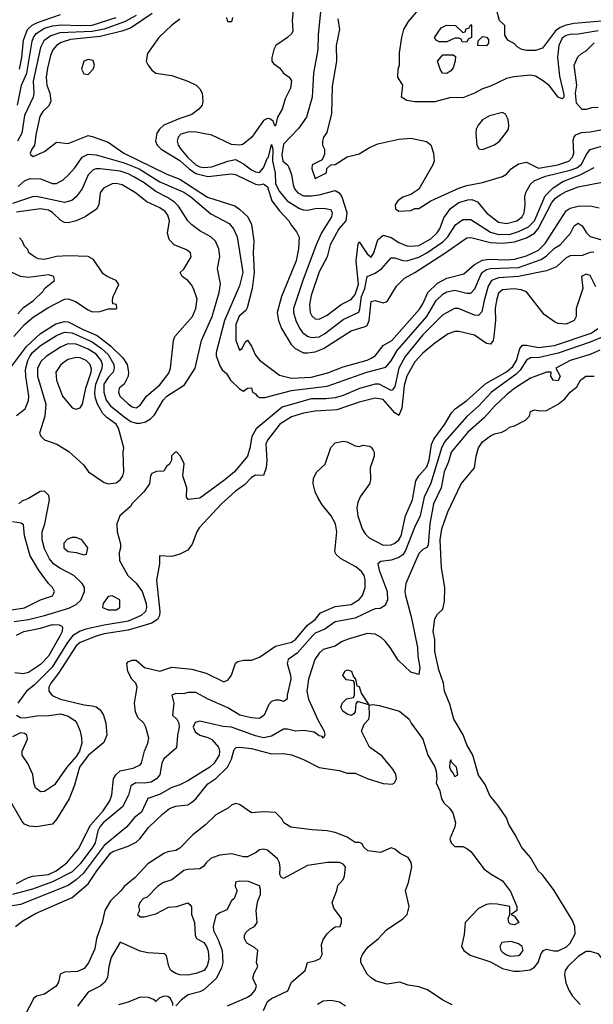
# Model space of a CAD drawing. Header units: inches. Extents: x 1793402 to 1900366, y 320852 to 470679.
# Tile 127 of 256: x 1805166 to 1808046, y 378080 to 383019. Entities that reach past the tile are written whole.
import ezdxf

# ---------------------------------------------------------------- set-up
doc = ezdxf.new("R2010")
doc.units = ezdxf.units.IN
doc.header["$MEASUREMENT"] = 0
doc.layers.add('B8307', color=7, linetype='Continuous')
doc.layers.add('B8308', color=7, linetype='Continuous')

msp = doc.modelspace()

# ---------------------------------------------------------------- linework, layer by layer
at = {"layer": 'B8307', "color": 4}
for points, elevation in [([(1807135.9, 380000), (1807163.6, 379870), (1807165.4, 379825.4), (1807175.1, 379770), (1807170, 379734), (1807130, 379746), (1807065.2, 379805.2), (1807026, 379870), (1807001.4, 379901.4), (1806979.9, 379919.9), (1806950, 379936.3), (1806910, 379939.1), (1806809.6, 379910.4), (1806781.7, 379898.3), (1806750, 379876.3), (1806690, 379858.8), (1806670, 379841), (1806647, 379810), (1806616.2, 379710), (1806607.6, 379650), (1806616.2, 379610), (1806663.9, 379503.9), (1806694, 379450), (1806698, 379430), (1806690, 379414), (1806683.6, 379423.6), (1806670, 379426), (1806644, 379444), (1806592.7, 379452.7), (1806550, 379450.5), (1806510, 379460.7), (1806490, 379460.7), (1806430, 379424), (1806390, 379417.1), (1806350, 379426.7), (1806230, 379470.4), (1806186.8, 379473.2), (1806070, 379499.3), (1806046.2, 379493.8), (1806037, 379470), (1806046.7, 379446.7), (1806070, 379429.6), (1806110, 379418.4), (1806130, 379407.3), (1806163.6, 379370), (1806169.6, 379350), (1806167.8, 379330), (1806142.9, 379290), (1806120.9, 379270), (1806010, 379200.7), (1805970, 379181), (1805930, 379168), (1805867.2, 379132.8), (1805808.5, 379111.6), (1805777.2, 379042.8), (1805742.6, 379017.4), (1805704, 378970), (1805590, 378876.5), (1805484.2, 378735.8), (1805450, 378704.2), (1805410, 378675.8), (1805170, 378580.4), (1805075.5, 378564.5)], 268), ([(1805841.5, 380000), (1805828.5, 379991.6), (1805710, 379956.1), (1805590, 379937.8), (1805550, 379927.2), (1805470, 379894.9), (1805450, 379878.4), (1805360, 379740), (1805321.6, 379690), (1805311.8, 379670), (1805312.3, 379650), (1805328.2, 379628.2), (1805370, 379609.6), (1805490, 379582.4), (1805530, 379577.6), (1805550, 379571.6), (1805570, 379557), (1805586, 379530), (1805598.9, 379490), (1805602.9, 379430), (1805587.5, 379392.5), (1805510, 379328.4), (1805465.4, 379270), (1805441.6, 379178.4), (1805414.5, 379110), (1805352.3, 379010), (1805330, 378982.8), (1805250, 378970.6), (1805213.2, 378973.2), (1805190, 378982.8), (1805177.5, 378997.5), (1805078, 379170)], 284), ([(1806758.9, 380000), (1806750, 379998.4), (1806698.3, 379961.7), (1806650, 379941.6), (1806637, 379930), (1806559.7, 379840.3), (1806514, 379810), (1806509.3, 379790), (1806526, 379730), (1806527, 379710), (1806508.7, 379630), (1806508, 379610), (1806490, 379598), (1806470, 379606), (1806450, 379606), (1806430, 379598), (1806416, 379584), (1806393.2, 379530), (1806370, 379514), (1806330, 379516.3), (1806271.3, 379530), (1806210, 379567.3), (1806111.3, 379610), (1806050, 379644), (1806010, 379644), (1805990, 379637.3), (1805950, 379638.8), (1805930, 379631), (1805939.3, 379590), (1805933.2, 379530), (1805954.5, 379510), (1805964.5, 379490), (1805967, 379470), (1805958, 379430), (1805953.6, 379366.4), (1805889.6, 379310.4), (1805879.5, 379290), (1805869.5, 379230.5), (1805853.2, 379210), (1805825.6, 379194.4), (1805791.3, 379188.7), (1805749.7, 379190.3), (1805723.8, 379176.2), (1805711.8, 379128.2), (1805681.6, 379070), (1805585.1, 378990), (1805568.3, 378970), (1805558.9, 378950), (1805544.7, 378890), (1805532.6, 378870), (1805470, 378784.9), (1805430, 378744.9), (1805330, 378693.4), (1805230, 378656.5), (1805130, 378630.2)], 272), ([(1805149, 379931), (1805186, 379950), (1805270, 379966.3), (1805330, 379985.6), (1805363.7, 379983.7), (1805377, 379977), (1805381.2, 379970), (1805378.4, 379950), (1805369.6, 379930), (1805310, 379826), (1805270, 379783.8), (1805210, 379744.9), (1805183.2, 379736.8), (1805142, 379742)], 292), ([(1805145.2, 378470), (1805181.4, 378498.6), (1805245.2, 378534.8), (1805430, 378614.9), (1805510, 378683.8), (1805553, 378750), (1805621.8, 378838.2), (1805633.9, 378846.1), (1805710, 378872.2), (1805750, 378892.7), (1805769.7, 378910.3), (1805812.8, 378967.2), (1805884.1, 379035.9), (1805918, 379062), (1805950, 379073.4), (1806010, 379080.5), (1806030, 379093), (1806050, 379110.6), (1806110, 379186), (1806150, 379212.4), (1806209.6, 379270), (1806229.7, 379310), (1806242.4, 379357.6), (1806252.3, 379367.7), (1806270, 379370.4), (1806330, 379363.1), (1806430, 379336.4), (1806490, 379337.1), (1806530.5, 379330.5), (1806590, 379307.3), (1806670, 379267.3), (1806770, 379253), (1806810, 379239.1), (1806850, 379239.1), (1806910, 379213), (1806990, 379187.7), (1807036, 379184), (1807048, 379190), (1807058, 379210), (1807053.6, 379233.6), (1807038.6, 379258.6), (1806985.1, 379325.1), (1806921.2, 379370), (1806882, 379450), (1806894.6, 379485.4), (1806918, 379510), (1806922, 379530), (1806920.4, 379579.6), (1806936.4, 379583.6), (1806970, 379579.1), (1807072, 379550), (1807122, 379510), (1807131.3, 379490), (1807190.6, 379410), (1807214.4, 379330), (1807250.2, 379270.2), (1807257.4, 379250), (1807260.5, 379210), (1807257.3, 379190), (1807274.8, 379150), (1807284, 379110), (1807294.8, 379090), (1807324.2, 379064.2), (1807340.9, 379040.9), (1807353.4, 378990), (1807350.6, 378969.4), (1807324.7, 378910), (1807332, 378890), (1807350, 378872), (1807390, 378871.3), (1807410, 378861), (1807430, 378846), (1807497.6, 378757.6), (1807532.1, 378732.1), (1807590, 378699.5), (1807630, 378645.5), (1807661, 378570), (1807662, 378550), (1807634, 378530), (1807650, 378522), (1807671.3, 378490), (1807650, 378478), (1807630, 378482), (1807622, 378490), (1807618, 378510), (1807626, 378530), (1807626, 378570), (1807562.7, 378582.7), (1807530, 378583.7), (1807510, 378580.7), (1807470, 378560.7), (1807402.8, 378490), (1807397.3, 378430), (1807384, 378370), (1807394.8, 378350), (1807426.9, 378326.9), (1807530, 378292.7), (1807590, 378259.5), (1807645.9, 378245.8), (1807674.9, 378245.1), (1807727.9, 378252.1), (1807750, 378265.5), (1807769.6, 378290), (1807784.7, 378335.3), (1807795.3, 378350), (1807810, 378356.3), (1807847.4, 378347.4), (1807870, 378347.8), (1807911.4, 378368.6), (1807930, 378387), (1807954, 378434), (1807953.2, 378470), (1807940.9, 378500.9), (1807848.7, 378650), (1807790, 378728.7), (1807768.7, 378750), (1807730, 378815.3), (1807686.3, 378866.3), (1807654, 378930), (1807621.5, 378981.5), (1807610, 379015.3), (1807570, 379074), (1807526.8, 379126.8), (1807502.5, 379182.5), (1807469.6, 379229.6), (1807440.9, 379330), (1807410, 379382), (1807391.8, 379431.8), (1807345.1, 379510), (1807325.4, 379585.4), (1807299.3, 379650), (1807293.2, 379690), (1807270, 379758), (1807249.4, 379850), (1807249.4, 379909.4), (1807241.2, 379950), (1807248.1, 380000)], 264), ([(1805150, 378685.7), (1805205.6, 378714.4), (1805230, 378721.7), (1805310, 378730.3), (1805349.5, 378750), (1805402.9, 378790), (1805461.1, 378858.9), (1805521.8, 378978.2), (1805585.6, 379050), (1805618.8, 379101.2), (1805627.8, 379130), (1805637.6, 379210), (1805648.4, 379231.6), (1805670, 379250.4), (1805736.3, 379263.7), (1805770, 379280.7), (1805778, 379290), (1805791.8, 379350), (1805809.4, 379390), (1805814.8, 379414.8), (1805799, 379470), (1805789.3, 379489.3), (1805759, 379519), (1805746.6, 379546.6), (1805742.7, 379590), (1805755.3, 379670), (1805748.7, 379690), (1805729, 379710), (1805709.4, 379749.4), (1805704, 379790), (1805710, 379798), (1805730, 379806), (1805750, 379806), (1805792, 379770), (1805870, 379751), (1805930, 379770.7), (1806030, 379761.6), (1806101.6, 379741.6), (1806190, 379698), (1806213.2, 379706.8), (1806228.7, 379730), (1806249.2, 379790.8), (1806261.2, 379798.8), (1806290, 379806), (1806330, 379806.8), (1806370, 379820.7), (1806450, 379875.8), (1806530, 379896.5), (1806550, 379910.4), (1806610, 379982), (1806635.4, 380000)], 276), ([(1805701.5, 380000), (1805590, 379982.4), (1805498.7, 379961.3), (1805470, 379951.8), (1805431.6, 379928.4), (1805401.7, 379890), (1805328.3, 379771.7), (1805239, 379681), (1805199.5, 379650), (1805157.2, 379590)], 288), ([(1805149, 379530), (1805170, 379519), (1805190, 379517.2), (1805250, 379526.6), (1805312.3, 379527.7), (1805370, 379536.2), (1805410, 379524.5), (1805442.9, 379502.9), (1805452.7, 379490), (1805469.5, 379450), (1805476.9, 379416.9), (1805477.4, 379390), (1805466.9, 379350), (1805450, 379323.1), (1805402, 379270), (1805340.1, 379179.9), (1805290, 379146.8), (1805270, 379146), (1805245.2, 379165.2), (1805237.3, 379190), (1805232.5, 379232.5), (1805207.5, 379287.5), (1805178, 379330), (1805178, 379350), (1805204.7, 379410), (1805202, 379430), (1805190, 379438), (1805170, 379442), (1805130, 379422)], 288), ([(1807336.8, 378076.8), (1807290, 378101), (1807212.8, 378152.8), (1807170, 378167.3), (1807115.9, 378175.9), (1807074, 378190), (1807010, 378180.5), (1806955.9, 378195.9), (1806931.3, 378210), (1806910.7, 378230.7), (1806878, 378290), (1806878, 378310), (1806886.8, 378330), (1806914.2, 378365.8), (1806967.3, 378410), (1807006.6, 378453.4), (1807090, 378509.2), (1807111.3, 378530), (1807122, 378570), (1807102, 378650), (1807118, 378690), (1807134, 378770), (1807130.6, 378790.6), (1807116.3, 378816.3), (1807076, 378836), (1807050, 378858), (1807030, 378864.7), (1806978, 378842), (1806914, 378850), (1806892, 378870), (1806884.7, 378884.7), (1806871.1, 378891.1), (1806850, 378891.3), (1806810, 378918), (1806750, 378940.7), (1806710, 378950.6), (1806634.4, 378954.4), (1806527.7, 378967.7), (1806492, 378990), (1806482, 379010), (1806450, 379042), (1806390, 379046), (1806330, 379041), (1806270, 379082.8), (1806250, 379086.8), (1806230, 379078.8), (1806214.5, 379065.5), (1806150, 379030.6), (1806099.4, 378980.6), (1806035.1, 378930), (1805970, 378862.8), (1805949.4, 378850.6), (1805910, 378844.9), (1805890, 378836.3), (1805810, 378784), (1805744.8, 378715.2), (1805690, 378670.8), (1805676, 378650), (1805621.4, 378598.6), (1805594, 378550), (1805580.7, 378490), (1805552, 378410), (1805542.7, 378357.3), (1805511.5, 378288.5), (1805490, 378258.8), (1805455.9, 378244.1), (1805390, 378240.7), (1805369.3, 378230.7), (1805360.9, 378190), (1805349.2, 378170), (1805290, 378130.8), (1805250, 378120.7), (1805237.2, 378110), (1805193.6, 378026.4)], 256), ([(1806390, 378048), (1806410, 378093.2), (1806430, 378109), (1806512.7, 378147.3), (1806531, 378190), (1806598.8, 378250), (1806610.8, 378289.2), (1806650, 378298), (1806674.8, 378310), (1806684.9, 378330), (1806681.1, 378378.9), (1806690, 378404), (1806710, 378434), (1806730, 378454), (1806750, 378468.7), (1806774, 378470), (1806782, 378490), (1806782, 378510), (1806742.5, 378562.5), (1806734.8, 378590), (1806758, 378650), (1806763.6, 378676.4), (1806790, 378706), (1806796.9, 378723.1), (1806802, 378770), (1806790, 378782), (1806771, 378791), (1806710.5, 378790.5), (1806610, 378775.5), (1806490, 378711.3), (1806478, 378718), (1806471.3, 378730), (1806474, 378766), (1806470.6, 378790), (1806460.5, 378810), (1806410, 378852.7), (1806390, 378857.1), (1806370, 378854.9), (1806350, 378839.1), (1806310, 378819.1), (1806290, 378819.1), (1806230, 378834.9), (1806170, 378828.2), (1806126.6, 378813.4), (1806101.2, 378790), (1806089.4, 378770.6), (1806070, 378758.8), (1806010, 378756.3), (1805990, 378750.5), (1805930, 378704.7), (1805888, 378690), (1805858, 378670), (1805804, 378616), (1805788, 378610), (1805768.7, 378590), (1805762, 378570), (1805768, 378550), (1805758, 378530), (1805770, 378518), (1805790, 378518), (1805850, 378534), (1805913.7, 378566.3), (1805954, 378570), (1806010, 378588), (1806020.4, 378580.4), (1806028.7, 378568.7), (1806029, 378530), (1806044, 378490), (1806046, 378426), (1806054, 378410), (1806090, 378389.3), (1806104.5, 378370), (1806111.9, 378348.1), (1806114.9, 378305.1), (1806107.3, 378272.7), (1806092.7, 378250), (1806050, 378234), (1806010, 378226), (1805970, 378228), (1805950, 378234), (1805924, 378250), (1805914, 378270), (1805902.8, 378322.8), (1805893.4, 378333.4), (1805810, 378338), (1805770, 378345.5), (1805670, 378392), (1805625.4, 378314.6), (1805612.7, 378270), (1805606.3, 378213.7), (1805594, 378190), (1805570, 378170.8), (1805510, 378141), (1805455.3, 378070)], 252), ([(1806208.7, 378071.3), (1806310, 378115.1), (1806330.6, 378130), (1806347.3, 378150), (1806354.8, 378170), (1806336, 378210), (1806343.6, 378236.4), (1806362, 378270), (1806354, 378290), (1806362, 378350), (1806345.4, 378365.4), (1806306.2, 378386.2), (1806294, 378410), (1806294.4, 378425.6), (1806300.5, 378439.5), (1806321.6, 378458.4), (1806344.7, 378470), (1806357.3, 378490), (1806353.4, 378550), (1806362, 378598), (1806374, 378630), (1806374.8, 378654.8), (1806370, 378674), (1806315.3, 378695.3), (1806270, 378698), (1806250, 378692), (1806248, 378670), (1806258, 378650), (1806242, 378610), (1806230, 378598), (1806206, 378554), (1806170, 378538.8), (1806150, 378524.7), (1806138, 378470), (1806139.3, 378450), (1806163, 378403), (1806181.6, 378350), (1806185.1, 378290), (1806178.2, 378261.8), (1806154, 378210), (1806090, 378152.7), (1806070, 378141.6), (1806012, 378128), (1805978, 378102), (1805950, 378072)], 248), ([(1808369, 378010), (1808290, 378085.2), (1808249.2, 378130), (1808225.2, 378165.2), (1808204, 378184), (1808189, 378190), (1808179, 378219), (1808106.2, 378286.2), (1808072.3, 378332.3), (1808030, 378345.2), (1808010, 378345.2), (1807970, 378318.7), (1807918, 378270), (1807904.9, 378250), (1807900.5, 378230), (1807908.1, 378188.1), (1807922.8, 378150), (1807940.9, 378120.9), (1807979, 378079)], 264), ([(1805934, 378074), (1805934, 378086), (1805922, 378110), (1805910, 378118), (1805890, 378121), (1805866, 378110), (1805850, 378094), (1805842, 378102), (1805813.2, 378113.2), (1805770, 378116.3), (1805710, 378090.4), (1805662.5, 378077.5)], 248), ([(1806802, 378070), (1806772, 378090), (1806730, 378098.8), (1806690, 378096), (1806661.2, 378078.8)], 252)]:
    msp.add_lwpolyline(points, dxfattribs=dict(at, elevation=elevation))
for points, elevation in [([(1806918, 379582), (1806862, 379598), (1806852.7, 379587.3), (1806850, 379546), (1806843.6, 379536.4), (1806830, 379528.7), (1806810, 379535.3), (1806788, 379550), (1806778, 379570), (1806787.3, 379592.7), (1806807.3, 379612.7), (1806842, 379618), (1806846, 379630), (1806847.3, 379687.3), (1806842, 379702), (1806807.3, 379707.3), (1806788.7, 379728.7), (1806798, 379750), (1806810, 379758), (1806831.3, 379750), (1806842, 379722), (1806852, 379710), (1806858, 379678), (1806870, 379674), (1806881, 379641)], 264), ([(1807330, 379306), (1807324.7, 379295.3), (1807324, 379270), (1807330, 379252), (1807341, 379241), (1807350, 379222), (1807366, 379230), (1807359, 379270), (1807334, 379294)], 268), ([(1807634, 378394), (1807586.8, 378390), (1807576.3, 378370), (1807582, 378350), (1807590, 378342), (1807610, 378328.2), (1807630, 378321.6), (1807670, 378324.9), (1807679, 378330), (1807692.7, 378350), (1807689, 378370), (1807670, 378382.7)], 268)]:
    msp.add_lwpolyline(points, close=True, dxfattribs=dict(at, elevation=elevation))
at = {"layer": 'B8308', "color": 4}
for points, elevation in [([(1806545.3, 383134.7), (1806534.2, 383014.2), (1806537.3, 382962.7), (1806531.3, 382950), (1806511, 382930), (1806451, 382890), (1806441, 382870), (1806431.3, 382830), (1806432, 382810), (1806439.6, 382799.6), (1806470, 382778), (1806490.6, 382750.6), (1806518, 382730), (1806530, 382712), (1806524.7, 382675.3), (1806498, 382622), (1806482.8, 382570), (1806460.7, 382530), (1806450, 382486), (1806446, 382486), (1806438, 382510), (1806422, 382522), (1806410, 382524), (1806390, 382514), (1806330.8, 382430), (1806286.4, 382393.6), (1806270, 382389), (1806230, 382393.2), (1806130, 382439.6), (1806043.4, 382456.6), (1806010, 382454.5), (1805975.5, 382444.5), (1805960.7, 382430), (1805956.3, 382410), (1805961.6, 382390), (1805974.4, 382370), (1806010, 382327.2), (1806050, 382290.3), (1806070, 382281.5), (1806090, 382277.3), (1806130, 382280.8), (1806210, 382308.7), (1806250, 382317.3), (1806290, 382296.3), (1806330, 382265.3), (1806350, 382255.3), (1806370, 382252), (1806390, 382274.9), (1806410, 382326), (1806415.3, 382330), (1806430, 382392), (1806436.4, 382370), (1806434.9, 382310), (1806449.1, 382250), (1806450, 382196), (1806470, 382157.1), (1806508.4, 382110), (1806570, 382072), (1806590, 382064.9), (1806610, 382063.1), (1806650, 382072), (1806692.8, 382072.8), (1806726.4, 382066.4), (1806730, 382062), (1806734.8, 382050), (1806730.6, 382030), (1806680.4, 381950), (1806654.4, 381890), (1806587, 381710), (1806541.3, 381570), (1806540.4, 381550), (1806552.4, 381510), (1806570, 381470.8), (1806585.5, 381450), (1806610, 381430.5), (1806630, 381423.8), (1806670, 381428.5), (1806696.3, 381443.7), (1806790, 381514.9), (1806867.7, 381552.3), (1806874, 381566), (1806881.5, 381630), (1806898.8, 381670), (1806910, 381730.5), (1806950, 381747.6), (1806984.5, 381770), (1807030, 381824), (1807050, 381823.8), (1807090, 381810.4), (1807110, 381808.4), (1807170, 381827.2), (1807210.7, 381849.3), (1807290, 381903.7), (1807314.7, 381930), (1807354, 381990), (1807390, 382016.4), (1807430, 382017.1), (1807530, 381953.4), (1807570, 381942), (1807630, 381943.6), (1807670, 381956.1), (1807720, 381980), (1807749.8, 382010.2), (1807804.5, 382135.5), (1807843.9, 382176.1), (1807892.6, 382207.4), (1807979.8, 382240.2), (1808050, 382278)], 308), ([(1806678.9, 383090), (1806663.9, 382943.9), (1806663, 382870), (1806640.5, 382750), (1806634.4, 382630), (1806605.5, 382530), (1806566.2, 382473.8), (1806490, 382394), (1806481.7, 382341.7), (1806487.7, 382310), (1806510, 382291), (1806516.7, 382276.7), (1806530, 382242), (1806538, 382190), (1806546, 382170), (1806562, 382150), (1806590, 382135.8), (1806630, 382134.9), (1806670, 382141.1), (1806750, 382162.6), (1806770.2, 382150.2), (1806783.1, 382130), (1806808.5, 382051.5), (1806803, 382010), (1806768.4, 381970), (1806724.9, 381890), (1806708.7, 381830), (1806670, 381754), (1806630, 381635.3), (1806620.4, 381590), (1806624.9, 381550), (1806633.2, 381533.2), (1806650, 381518.8), (1806670, 381517.3), (1806710, 381537.1), (1806779.3, 381590), (1806830, 381614.9), (1806850, 381640.5), (1806867.4, 381690), (1806855.4, 381810), (1806865.1, 381894.9), (1806870, 381904.7), (1806910, 381844), (1806930, 381826.8), (1806943.7, 381850), (1806964.7, 381915.3), (1806990, 381937.3), (1807030, 381926), (1807070, 381901.6), (1807110, 381884.9), (1807130, 381882), (1807170, 381886), (1807230, 381919.5), (1807262.4, 381950), (1807274.3, 381970), (1807294.5, 382025.5), (1807328.2, 382071.8), (1807370, 382101.6), (1807415.2, 382115.2), (1807436.1, 382116.1), (1807464.9, 382104.9), (1807510, 382050.5), (1807570, 382002.4), (1807610, 381995.8), (1807661.2, 382010), (1807689.3, 382030), (1807698.4, 382050), (1807703.7, 382090), (1807701.2, 382130), (1807707.2, 382152.8), (1807730, 382194), (1807749.2, 382210), (1807805.9, 382234.1), (1807930, 382263.5), (1807963.7, 382276.3), (1807985.8, 382294.2), (1808013.5, 382346.5), (1808030, 382367.7), (1808110, 382390.4)], 312), ([(1808070, 382963.7), (1807970, 382946), (1807930, 382944.2), (1807910, 382938.9), (1807890, 382927), (1807872.2, 382890), (1807866.7, 382830), (1807876.3, 382736.3), (1807896.9, 382643.1), (1807898, 382630), (1807890, 382622), (1807868.7, 382630), (1807826.3, 382686.3), (1807795.3, 382710), (1807755.3, 382735.3), (1807730, 382740.7), (1807647.1, 382732.9), (1807610, 382724.2), (1807530, 382685.1), (1807488.5, 382671.5), (1807450, 382649.6), (1807390, 382626.3), (1807330, 382627.8), (1807250, 382607.6), (1807150, 382606.6), (1807110, 382614), (1807082, 382630), (1807088.7, 382690), (1807064, 382730), (1807065.2, 382770), (1807072.3, 382790), (1807072.1, 382852.1), (1807084.5, 382930), (1807095.1, 382970), (1807118, 383010), (1807187.5, 383092.5)], 316), ([(1805750, 383039.3), (1805692.2, 383007.8), (1805590, 382970.7), (1805530, 382959.5), (1805366.8, 382953.2), (1805322, 382938), (1805287.3, 382912.7), (1805270, 382879), (1805233.4, 382710), (1805236.4, 382650), (1805232.7, 382630), (1805190, 382539), (1805175.8, 382450), (1805154.4, 382410)], 292), ([(1805164.4, 382770), (1805177.2, 382830), (1805184.6, 382915.4), (1805205.3, 382970), (1805228.8, 382991.2), (1805254.7, 383005.3), (1805370, 383044.2)], 284), ([(1805830.2, 383049.8), (1805722.9, 382977.1), (1805679.3, 382960.7), (1805570, 382935.2), (1805420.7, 382919.3), (1805374.9, 382905.1), (1805350.3, 382889.7), (1805333, 382867), (1805321.2, 382838.8), (1805305.1, 382774.9), (1805299.5, 382730), (1805302, 382690), (1805317.6, 382650), (1805323, 382610), (1805312.5, 382587.5), (1805282.3, 382557.7), (1805267.1, 382532.9), (1805248.4, 382450), (1805241, 382390), (1805226, 382370), (1805218, 382350), (1805221, 382341), (1805232.7, 382332.7), (1805290, 382358), (1805350, 382404.7), (1805410, 382398), (1805510, 382437.3), (1805530, 382433.4), (1805610, 382403.8), (1805689.3, 382349.3), (1805904.3, 382244.3), (1805970, 382218.3), (1806109.2, 382129.2), (1806245.3, 382085.3), (1806268.8, 382068.8), (1806310.5, 382030), (1806330, 381991.3), (1806341.7, 381910), (1806338.7, 381850), (1806343, 381750), (1806332.7, 381670), (1806307.2, 381572.8), (1806300.4, 381559.6), (1806268.4, 381531.6), (1806250.3, 381490), (1806250.5, 381410.5), (1806270, 381361), (1806282, 381370), (1806298, 381402), (1806310, 381410.7), (1806330, 381381), (1806350, 381336.3), (1806370, 381310.5), (1806470, 381236.3), (1806530, 381220.3), (1806630, 381226.3), (1806712.3, 381247.7), (1806790, 381277.1), (1806910, 381310.5), (1806930, 381320.4), (1806950, 381333.4), (1806990, 381384), (1807034.5, 381410), (1807172.9, 381567.1), (1807190, 381594), (1807215.1, 381650), (1807263, 381697), (1807310, 381722.6), (1807395.8, 381744.2), (1807449, 381791), (1807490, 381812.8), (1807522.2, 381817.8), (1807610, 381814.4), (1807650, 381817.3), (1807710, 381834.9), (1807770, 381862.3), (1807803.6, 381896.4), (1807910, 382059.5), (1807930, 382073.1), (1807970, 382083.6), (1808030, 382084.4), (1808074.6, 382074.6)], 296), ([(1808106.5, 383013.5), (1807950, 382999.7), (1807910, 382991.6), (1807879.6, 382980.4), (1807856.4, 382963.6), (1807790, 382875.3), (1807755.3, 382864.7), (1807710, 382864), (1807686, 382870), (1807663.1, 382883.1), (1807650, 382898), (1807616.4, 382916.4), (1807602, 382942), (1807602, 382990), (1807574.6, 383014.6), (1807559, 383070)], 312), ([(1805154.3, 382590), (1805174.3, 382690), (1805202.2, 382750), (1805228.4, 382911.6), (1805234.6, 382930), (1805248.7, 382950), (1805290, 382976.8), (1805330, 382987.7), (1805373.9, 382993.9), (1805470, 382989), (1805530, 382990.8), (1805650.5, 383030)], 288), ([(1805970, 383020.7), (1805930, 382991.8), (1805864, 382930), (1805806.8, 382850), (1805801, 382810), (1805811, 382790), (1805830, 382766), (1805850, 382751), (1805930, 382738.8), (1806010, 382711), (1806052, 382690), (1806070, 382672), (1806082, 382650), (1806084.7, 382610), (1806082, 382590), (1806066, 382570), (1806030, 382542.7), (1805970, 382523.6), (1805890, 382489.6), (1805868, 382470), (1805854.9, 382450), (1805848, 382410), (1805856.3, 382390), (1805876.3, 382370), (1805970, 382312.8), (1806016.5, 382270), (1806050, 382247.7), (1806110, 382232.4), (1806230, 382245.3), (1806250, 382242), (1806350, 382193.4), (1806370, 382190.4), (1806390, 382194.9), (1806410, 382180.7), (1806432.2, 382110), (1806470, 382059.3), (1806517.3, 382010), (1806530, 381986), (1806555.5, 381955.5), (1806568.1, 381928.1), (1806566.4, 381870), (1806554.4, 381810), (1806480.4, 381630), (1806459.3, 381550), (1806466, 381510), (1806480.5, 381470), (1806528, 381390), (1806549, 381369), (1806590, 381348.5), (1806610, 381347), (1806650, 381353.1), (1806690.7, 381369.3), (1806830, 381457.6), (1806900.8, 381479.2), (1806910, 381485.5), (1806920.9, 381510), (1806930, 381604.7), (1806950, 381611), (1806990, 381598), (1807010, 381605.5), (1807058.2, 381681.8), (1807097.4, 381722.6), (1807150, 381750.3), (1807295.5, 381844.5), (1807410, 381924.9), (1807430, 381925.5), (1807530, 381900.8), (1807590, 381897.2), (1807650, 381905.2), (1807710, 381924.7), (1807750, 381947.8), (1807768.6, 381970), (1807837.5, 382102.5), (1807855.9, 382124.1), (1807879.1, 382140.9), (1807910, 382157.6), (1807970, 382179.6), (1808090, 382204.2)], 304), ([(1806234, 383030), (1806230, 383008), (1806210, 383008), (1806206, 383030)], 304), ([(1806763.8, 383023.8), (1806770.7, 382970), (1806754.8, 382890), (1806756, 382810), (1806734.4, 382685.6), (1806730.9, 382549.1), (1806707.1, 382452.9), (1806691.3, 382430), (1806686, 382410), (1806686, 382390), (1806696, 382370), (1806696, 382344), (1806683.6, 382316.4), (1806634, 382290), (1806632, 382270), (1806650, 382222), (1806706, 382250), (1806707.3, 382272.7), (1806728.4, 382291.6), (1806750, 382292), (1806809.3, 382330.7), (1806870, 382346), (1806922, 382378), (1806964.1, 382395.9), (1807070, 382419.1), (1807130, 382424.9), (1807207.9, 382407.9), (1807230.4, 382390.4), (1807244, 382350), (1807247.3, 382310), (1807240.7, 382290), (1807170, 382168), (1807130, 382142), (1807090, 382128.7), (1807064.7, 382110), (1807051.3, 382090), (1807052, 382070), (1807070, 382058), (1807130, 382061), (1807150, 382071.3), (1807170, 382072), (1807229.3, 382110.7), (1807370, 382174.4), (1807410, 382187), (1807490, 382202.4), (1807590, 382233), (1807610, 382244), (1807633.2, 382270), (1807670, 382296.3), (1807710, 382304), (1807770, 382274), (1807868, 382290), (1807922, 382310), (1807942, 382330), (1807948.7, 382350), (1807945.2, 382414.8), (1807949, 382431), (1807958, 382442), (1807986.3, 382453.7), (1808030, 382456.3), (1808110, 382471)], 316), ([(1808070, 382578), (1808036.4, 382576.4), (1808010, 382568.7), (1807990, 382568.7), (1807960.9, 382600.9), (1807956, 382650), (1807963.7, 382690), (1807949.3, 382790), (1807967.3, 382832.7), (1807986, 382850), (1808010, 382862), (1808050, 382902)], 316), ([(1805157.4, 382182.6), (1805190, 382210.5), (1805218, 382222), (1805270, 382220.5), (1805330, 382197.3), (1805350, 382197.3), (1805384.1, 382215.9), (1805410, 382238.8), (1805443.5, 382276.5), (1805479.3, 382330), (1805510, 382344.4), (1805550, 382341.3), (1805690, 382301.3), (1805766, 382270), (1805870, 382204.9), (1805990, 382153.1), (1806024.4, 382130), (1806125.9, 382045.8), (1806216.7, 381996.7), (1806239.1, 381970), (1806258, 381930), (1806286.4, 381750), (1806270, 381684), (1806194, 381510), (1806152.7, 381350), (1806153, 381333), (1806170, 381282), (1806182, 381262), (1806203.6, 381243.6), (1806224.7, 381210), (1806270, 381166.8), (1806290, 381156), (1806310, 381171), (1806330, 381171.3), (1806334, 381150), (1806350, 381142), (1806358, 381130), (1806370, 381122.8), (1806396.5, 381123.5), (1806530, 381158), (1806710, 381180.3), (1806909, 381250), (1807004.5, 381275.5), (1807030, 381307.3), (1807060.9, 381359.1), (1807210, 381530.4), (1807256.9, 381610), (1807290, 381641.6), (1807310, 381654), (1807350, 381662.4), (1807410, 381647.7), (1807430, 381647.7), (1807451, 381669), (1807480.6, 381739.4), (1807490, 381752.4), (1807510, 381765.7), (1807530, 381771.5), (1807670, 381775.8), (1807783.3, 381816.7), (1807810, 381833.7), (1807850, 381872.4), (1807879.3, 381890), (1807931.9, 381948.1), (1807950, 381984.7), (1807970, 381998), (1807990, 381984.7), (1808010.8, 381950), (1808030.5, 381930.5), (1808110, 381908.4)], 292), ([(1805150, 381033.2), (1805193.4, 381066.6), (1805210, 381108), (1805212, 381130), (1805196.5, 381230), (1805195.8, 381264.2), (1805206, 381310), (1805216, 381330), (1805230.4, 381350), (1805270, 381385.1), (1805350, 381434.7), (1805390, 381451.1), (1805430, 381447.4), (1805530, 381402.7), (1805577.4, 381370), (1805610, 381338.9), (1805638.9, 381290), (1805640.5, 381270), (1805634.5, 381250), (1805610, 381223.8), (1805588.7, 381190), (1805587.6, 381150), (1805600.4, 381110), (1805622.4, 381082.4), (1805690, 381026), (1805723.7, 381003.7), (1805750, 380995.1), (1805770, 380995.1), (1805797.6, 381002.4), (1805823.1, 381016.9), (1805843.4, 381036.6), (1805886, 381110), (1805904.9, 381130), (1805992.5, 381187.5), (1806046, 381270), (1806078, 381410), (1806132.2, 381530), (1806168, 381650), (1806174, 381694), (1806158.8, 381770), (1806170.5, 381830.5), (1806165.5, 381870), (1806148.3, 381908.3), (1806126, 381930), (1806070, 381959.1), (1806030.5, 381990.5), (1806010.5, 382010.5), (1805963.1, 382083.1), (1805942.9, 382102.9), (1805907.5, 382127.5), (1805850, 382157), (1805790, 382200.3), (1805739.1, 382230), (1805710, 382245.7), (1805670, 382258.3), (1805569.7, 382270.4), (1805550, 382270.4), (1805535.1, 382264.9), (1805510, 382240.7), (1805479.5, 382170), (1805450, 382130.8), (1805427.5, 382112.5), (1805390, 382101.6), (1805250, 382132.2), (1805230, 382130.4), (1805130, 382096.5)], 288), ([(1805110, 381259.3), (1805200.6, 381379.4), (1805270, 381445.1), (1805346.8, 381493.2), (1805390, 381505.7), (1805410, 381504), (1805484.4, 381464.4), (1805554.2, 381434.2), (1805622.4, 381382.4), (1805683, 381323), (1805704.7, 381290), (1805711.6, 381250), (1805709.7, 381230.3), (1805690, 381190.7), (1805666, 381170), (1805661.2, 381150), (1805669.2, 381130), (1805710, 381092.3), (1805730, 381077), (1805750, 381072.3), (1805770, 381085.2), (1805802, 381130), (1805870, 381187), (1805914.5, 381245.5), (1805923.7, 381270), (1805938, 381410), (1805945.5, 381430), (1806033.4, 381530), (1806050.7, 381570), (1806056.8, 381616.8), (1806038.8, 381670), (1806028.1, 381688.1), (1806010, 381711), (1805982, 381730), (1805972, 381750), (1805990, 381768), (1806026.8, 381830), (1806022.8, 381850), (1806004.1, 381864.1), (1805941, 381890), (1805916.4, 381916.4), (1805908.4, 381948.4), (1805917.4, 382010), (1805910, 382039.1), (1805896.2, 382056.2), (1805870, 382075.8), (1805804.4, 382104.4), (1805747.3, 382150), (1805681, 382190), (1805650, 382197.6), (1805630, 382194.9), (1805586.6, 382173.4), (1805569.5, 382150.5), (1805564, 382090), (1805552.1, 382067.9), (1805495.3, 382030), (1805449.6, 382010.4), (1805410, 382000.5), (1805390, 382002), (1805372.1, 382012.1), (1805331.4, 382051.4), (1805310, 382063.7), (1805270, 382070.3), (1805150, 382053.8)], 284), ([(1805137, 381430), (1805190, 381489.7), (1805234.2, 381525.8), (1805306.8, 381573.2), (1805390, 381616.2), (1805410, 381618.4), (1805445.6, 381605.6), (1805510, 381562.7), (1805530, 381554), (1805570, 381555.3), (1805610, 381568), (1805650, 381568), (1805654, 381570), (1805651.3, 381590), (1805634, 381594), (1805631.6, 381611.6), (1805634.8, 381630), (1805664, 381690), (1805650.6, 381710.6), (1805604.7, 381730), (1805584.1, 381744.1), (1805536.1, 381816.1), (1805510, 381830.6), (1805410, 381834.4), (1805350, 381830.4), (1805290, 381816.3), (1805259.8, 381819.8), (1805245.2, 381825.2), (1805211.3, 381850), (1805206, 381866), (1805190, 381882), (1805178.8, 381910), (1805164.9, 381924.9)], 276), ([(1808048.1, 381851.9), (1808029.7, 381850.3), (1807990, 381836.3), (1807930, 381834.9), (1807910, 381824), (1807861, 381779), (1807810, 381758.4), (1807670, 381730.2), (1807570, 381723.6), (1807535.1, 381710), (1807518.5, 381681.5), (1807496.9, 381610), (1807486.6, 381553.4), (1807470, 381534.8), (1807450, 381536.3), (1807369.5, 381570.5), (1807349.6, 381570.4), (1807290, 381538), (1807190, 381438.4), (1807100.5, 381330), (1807070, 381270.7), (1807050, 381178), (1807037.2, 381162.8), (1807030, 381159.1), (1806970.3, 381190.3), (1806950, 381190.3), (1806871, 381169), (1806790, 381134), (1806750, 381122), (1806703.3, 381116.7), (1806630, 381117.4), (1806484.1, 381075.9), (1806353.8, 380966.2), (1806331.6, 380928.4), (1806322, 380870), (1806309.4, 380830), (1806243.7, 380750), (1806196, 380710), (1806070, 380618.8), (1806012, 380612), (1806003.6, 380623.6), (1806004.7, 380670), (1805984.7, 380730), (1805991.6, 380791.6), (1805974, 380830), (1805954, 380850), (1805946, 380850), (1805928.4, 380831.6), (1805928, 380810), (1805918, 380790), (1805903.1, 380776.9), (1805890, 380754), (1805852.7, 380752.7), (1805830, 380742), (1805822, 380730), (1805818, 380690), (1805788.7, 380650), (1805730, 380591.3), (1805722.7, 380577.3), (1805669.3, 380530.7), (1805653.2, 380490), (1805656, 380450), (1805672.7, 380390), (1805672.7, 380370), (1805664.7, 380344.7), (1805666.3, 380306.3), (1805709, 380230), (1805750, 380192.7), (1805780.5, 380150), (1805801.3, 380090), (1805803, 380070), (1805797.6, 380050), (1805775.1, 380030), (1805710, 380001.3), (1805701.5, 380000)], 288), ([(1805156, 381544), (1805184.9, 381575.1), (1805236, 381610), (1805283, 381657), (1805290.8, 381670), (1805341, 381710), (1805338, 381730), (1805310, 381739.3), (1805210, 381725.3), (1805170, 381730.5), (1805110, 381758.8)], 272), ([(1808058.3, 381678.3), (1808030, 381734.8), (1808010, 381742), (1807986, 381730), (1807992.7, 381670), (1807959.3, 381570), (1807959.3, 381530), (1807949, 381510), (1807910, 381490.7), (1807870, 381494.8), (1807850, 381502.8), (1807799.6, 381539.6), (1807710, 381654), (1807683.8, 381663.8), (1807648.8, 381668.8), (1807590, 381664.4), (1807570, 381646.8), (1807558.9, 381610), (1807553, 381570), (1807554.3, 381510), (1807547, 381430), (1807542.7, 381410), (1807530, 381391), (1807510, 381394), (1807450, 381435.5), (1807370, 381454), (1807350, 381454), (1807317.5, 381442.5), (1807250, 381396.3), (1807190, 381345.5), (1807150, 381302), (1807110, 381230.7), (1807096.3, 381183.7), (1807085.1, 381070), (1807070, 381034), (1807050, 381046.4), (1806990, 381114), (1806950, 381119.5), (1806870, 381099.5), (1806757.5, 381062.5), (1806650, 381055.3), (1806590, 381044.9), (1806530, 381026), (1806472.3, 380990), (1806409.5, 380910), (1806402, 380890), (1806407.3, 380810), (1806402.7, 380770), (1806390, 380732), (1806350, 380734.8), (1806330, 380722.8), (1806294.5, 380685.5), (1806250, 380653.4), (1806179.3, 380590), (1806067, 380470), (1806054.5, 380450), (1806032.5, 380387.5), (1806010, 380358), (1805970, 380338), (1805930, 380326.8), (1805868, 380330), (1805868, 380290), (1805852.5, 380207.5), (1805869.6, 380050), (1805867.6, 380030), (1805857, 380010), (1805841.5, 380000)], 284), ([(1806635.4, 380000), (1806649.5, 380010), (1806676.2, 380043.8), (1806750, 380075.8), (1806830, 380085.3), (1806869.4, 380110), (1806886.6, 380130), (1806900.7, 380170), (1806900.5, 380210), (1806895.1, 380230), (1806882, 380250), (1806853.6, 380273.6), (1806776.6, 380316.6), (1806755.5, 380335.5), (1806748.7, 380350), (1806758.4, 380450), (1806751.6, 380490), (1806729.5, 380530), (1806684.9, 380584.9), (1806662.4, 380622.4), (1806649.7, 380650), (1806639.5, 380690), (1806641.2, 380718.8), (1806658, 380750), (1806699, 380790), (1806727.5, 380872.5), (1806750, 380896.3), (1806790, 380904.9), (1806810, 380900.7), (1806850, 380881), (1806870, 380878), (1806890, 380884.7), (1806919.6, 380879.6), (1806930, 380874), (1806939.8, 380859.8), (1806944.7, 380850), (1806944.7, 380830), (1806926, 380770), (1806926.8, 380710), (1806922.8, 380690), (1806874.9, 380625.1), (1806862.8, 380597.2), (1806858, 380570), (1806863, 380530), (1806884.4, 380464.4), (1806899.9, 380439.9), (1806919.9, 380419.9), (1806990, 380383.1), (1807030, 380385.3), (1807050, 380393.7), (1807070, 380410.4), (1807081.7, 380430), (1807103, 380530), (1807137.2, 380610), (1807154.2, 380705.8), (1807169, 380730), (1807210, 380776.3), (1807221, 380810), (1807232.5, 380887.5), (1807244.9, 380915.1), (1807300.9, 380990), (1807333.3, 381046.7), (1807352.7, 381067.3), (1807410, 381108.5), (1807506.1, 381193.8), (1807610, 381252.4), (1807641.1, 381278.9), (1807660.3, 381310), (1807677.6, 381370), (1807690, 381385.5), (1807710, 381386.7), (1807770, 381374), (1807850, 381383.9), (1808034.2, 381445.8), (1808067.8, 381470)], 276), ([(1808121.1, 381438.9), (1808030, 381400.8), (1807870, 381345.3), (1807775.5, 381324.5), (1807730, 381322), (1807710, 381310.4), (1807678.6, 381261.4), (1807658.5, 381241.5), (1807534.5, 381150), (1807470, 381080.5), (1807411.1, 381028.9), (1807298, 380902), (1807282.7, 380870), (1807230, 380694), (1807196.8, 380623.2), (1807176.9, 380530), (1807148.7, 380471.3), (1807103.5, 380356.5), (1807090, 380334), (1807070, 380320.5), (1807030, 380307.3), (1806979, 380301), (1806964, 380290), (1806970, 380258), (1807011.5, 380150), (1807011.8, 380108.2), (1807000.2, 380079.8), (1806974.8, 380065.2), (1806950, 380063), (1806930, 380054.9), (1806850, 380016.4), (1806758.9, 380000)], 272), ([(1808078.6, 381361.4), (1808030, 381339.5), (1807929.2, 381310), (1807858, 381270), (1807879, 381230), (1807870, 381207.3), (1807844.7, 381210), (1807832, 381230), (1807834, 381250), (1807811, 381251), (1807730, 381220.7), (1807652.3, 381170), (1807610, 381137.1), (1807550, 381080.4), (1807498, 381022), (1807416.2, 380950), (1807332, 380850), (1807318.6, 380801.4), (1807296.9, 380750), (1807282.4, 380670), (1807242.6, 380590), (1807225.1, 380490), (1807216.6, 380383.4), (1807210, 380371), (1807190, 380361), (1807170, 380341), (1807103.7, 380190), (1807099.3, 380150), (1807102.7, 380130), (1807129.6, 380029.6), (1807135.9, 380000)], 268), ([(1807248.1, 380000), (1807250, 380014), (1807263.1, 380036.9), (1807290, 380062), (1807298.9, 380101.1), (1807300.7, 380170), (1807283.5, 380270), (1807276.2, 380410), (1807284.7, 380464.7), (1807316, 380550), (1807382.7, 380690), (1807449, 380770), (1807458, 380830), (1807470, 380871.3), (1807490, 380901), (1807530, 380931), (1807550, 380942), (1807586, 380950), (1807610, 380962), (1807624.7, 380975.3), (1807650, 380982), (1807706, 381010), (1807726, 381030), (1807730, 381054), (1807750, 381062), (1807776.9, 381056.9), (1807810, 381058), (1807870, 381090.8), (1807902.5, 381117.5), (1807929.3, 381150), (1807963.2, 381176.8), (1807982, 381210), (1808008, 381230), (1808050, 381231.3)], 264), ([(1805137.9, 380000), (1805210, 380009.7), (1805291, 380030), (1805412.9, 380067.1), (1805450, 380085.1), (1805472.8, 380107.2), (1805490.4, 380150), (1805490.4, 380170), (1805479.1, 380190), (1805437.3, 380230), (1805367.6, 380267.6), (1805336.3, 380290), (1805314.7, 380314.7), (1805290, 380364.7), (1805278.4, 380410), (1805278.4, 380450), (1805292.7, 380490), (1805315.5, 380610), (1805312.3, 380632.3), (1805290, 380653.4), (1805268, 380652), (1805210, 380617.3), (1805176.5, 380603.5), (1805162, 380590)], 288), ([(1805050, 380047), (1805190, 380068), (1805270, 380109.3), (1805330, 380129), (1805338, 380142), (1805341, 380150), (1805331, 380170), (1805310.6, 380190.6), (1805259.9, 380259.9), (1805218, 380330), (1805190.4, 380430), (1805185.4, 380485.4), (1805174, 380494), (1805130, 380499.5)], 284)]:
    msp.add_lwpolyline(points, dxfattribs=dict(at, elevation=elevation))
for points, elevation in [([(1807410, 382906), (1807387.3, 382907.3), (1807382, 382922), (1807370, 382926), (1807350, 382926), (1807310, 382908), (1807271.6, 382908.4), (1807256.4, 382916.4), (1807248, 382930), (1807282, 382978), (1807308.4, 382991.6), (1807354, 382990), (1807390, 382954), (1807402, 382958), (1807407.3, 382972.7), (1807422, 382978), (1807430, 382994), (1807434, 382990), (1807434, 382930), (1807418, 382922)], 312), ([(1807510, 382888), (1807466, 382890), (1807467.3, 382912.7), (1807490, 382934), (1807510, 382932), (1807519.6, 382919.6), (1807519.6, 382900.4)], 312), ([(1807310, 382749), (1807289, 382750), (1807277.2, 382770), (1807264, 382810), (1807290, 382842), (1807342, 382842), (1807354, 382834), (1807352.7, 382812.7), (1807342, 382778), (1807330, 382762)], 312), ([(1805510, 382819), (1805487.3, 382810), (1805476, 382770), (1805487.5, 382747.5), (1805510, 382744.7), (1805535.3, 382770), (1805542, 382790), (1805534, 382814)], 304), ([(1807590, 382553.2), (1807523.9, 382536.1), (1807490, 382517), (1807468, 382490), (1807458, 382470), (1807455.5, 382450), (1807460.7, 382390), (1807470.7, 382370.7), (1807490, 382368), (1807550, 382390.4), (1807574, 382410), (1807610, 382454.8), (1807619.5, 382470), (1807622, 382490), (1807618.3, 382518.3), (1807605.6, 382545.6)], 324), ([(1805407.5, 381392.5), (1805370, 381376.9), (1805299.1, 381330), (1805274.4, 381305.6), (1805255.8, 381270), (1805255.8, 381230), (1805296.4, 381090), (1805292.4, 381030), (1805265.4, 380945.4), (1805271.3, 380930), (1805290.7, 380910.7), (1805352, 380890), (1805412.8, 380852.8), (1805486.4, 380786.4), (1805510.9, 380750.9), (1805590, 380698), (1805610, 380691), (1805650, 380696), (1805670, 380711.3), (1805684, 380730), (1805689.2, 380750), (1805686, 380850), (1805689.3, 380870.7), (1805661.6, 380970), (1805649.4, 380990), (1805602.9, 381022.9), (1805583.6, 381043.6), (1805556.9, 381090), (1805545.2, 381125.2), (1805543.5, 381150), (1805548.9, 381190), (1805579.7, 381270), (1805581.7, 381290), (1805575.4, 381310), (1805550, 381341.1), (1805510, 381366.2), (1805450, 381391)], 292), ([(1805450, 381325.1), (1805410, 381314), (1805390, 381302), (1805370, 381285.2), (1805347.7, 381250), (1805350.7, 381210), (1805380.7, 381130), (1805430, 381071.3), (1805450, 381064.7), (1805470, 381071.3), (1805481.2, 381090), (1805498, 381170), (1805524.7, 381250), (1805525.6, 381265.6), (1805519.5, 381290), (1805499.3, 381310), (1805470, 381322.9)], 296), ([(1805450, 380422), (1805430, 380422), (1805406.4, 380413.6), (1805386.8, 380393.2), (1805386.8, 380370), (1805410, 380351.3), (1805450, 380346), (1805490, 380334), (1805502, 380338), (1805508, 380370), (1805478, 380410)], 292), ([(1805630, 380128), (1805610, 380126), (1805584.7, 380090), (1805582, 380070), (1805610, 380058), (1805650, 380058), (1805668, 380070), (1805668, 380108)], 292)]:
    msp.add_lwpolyline(points, close=True, dxfattribs=dict(at, elevation=elevation))

doc.saveas('drawing.dxf')
